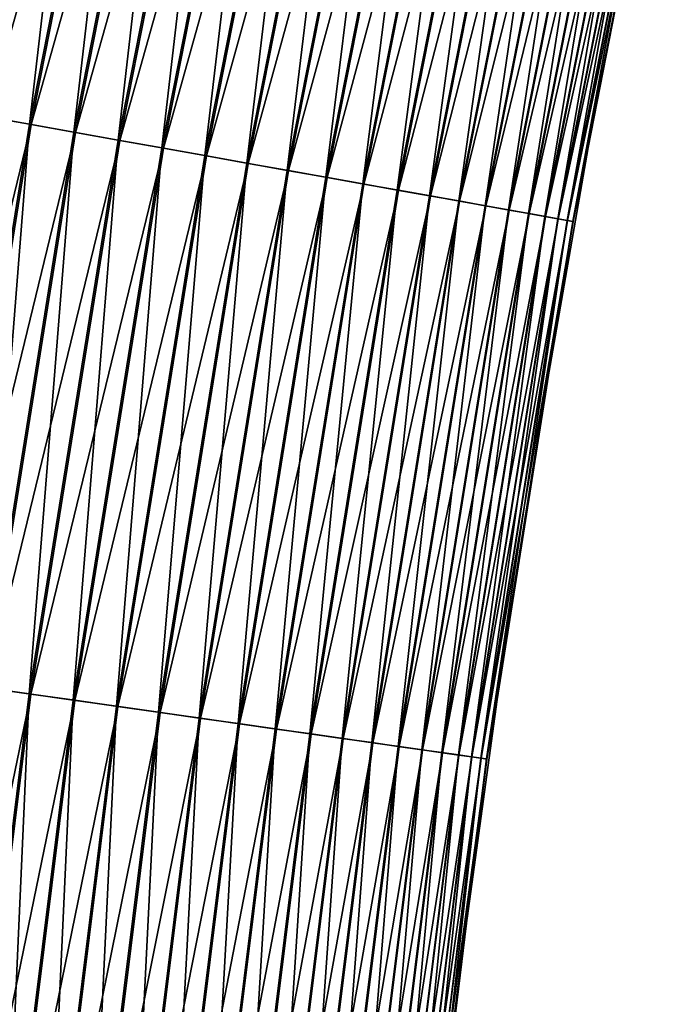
# Model space of a CAD drawing. Header units: millimetres. Extents: x -4 to 300, y 0 to 1169.
# Tile 14 of 145: x 1.63 to 6.59, y 1059.51 to 1066.94. Entities that reach past the tile are written whole.
import ezdxf

# ---------------------------------------------------------------- set-up
doc = ezdxf.new("R2010")
doc.units = ezdxf.units.MM
doc.header["$LTSCALE"] = 81.481481
doc.layers.add('6', color=7, linetype='CONTINUOUS')
doc.layers.add('7', color=7, linetype='CONTINUOUS')

msp = doc.modelspace()

# ---------------------------------------------------------------- linework, layer by layer
at = {"layer": '6', "color": 8, "linetype": 'Continuous', "true_color": 0x787878}
for points in [[(1.5528, 1070.5273, 3.8261), (0.724, 1066.3218, 3.8261), (1.8744, 1070.458, 3.9113), (1.5528, 1070.5273, 3.8261)], [(1.8744, 1070.458, 3.9113), (0.724, 1066.3218, 3.8261), (1.0479, 1066.2639, 3.9113), (1.8744, 1070.458, 3.9113)], [(1.8744, 1070.458, 3.9113), (1.0479, 1066.2639, 3.9113), (2.202, 1070.3874, 3.9683), (1.8744, 1070.458, 3.9113)], [(2.202, 1070.3874, 3.9683), (1.0479, 1066.2639, 3.9113), (1.3777, 1066.2049, 3.9683), (2.202, 1070.3874, 3.9683)], [(2.202, 1070.3874, 3.9683), (1.3777, 1066.2049, 3.9683), (2.5331, 1070.3161, 3.9966), (2.202, 1070.3874, 3.9683)], [(2.5331, 1070.3161, 3.9966), (1.3777, 1066.2049, 3.9683), (1.7111, 1066.1453, 3.9966), (2.5331, 1070.3161, 3.9966)], [(2.5331, 1070.3161, 3.9966), (1.7111, 1066.1453, 3.9966), (2.8653, 1070.2445, 3.9961), (2.5331, 1070.3161, 3.9966)], [(2.8653, 1070.2445, 3.9961), (1.7111, 1066.1453, 3.9966), (2.0457, 1066.0855, 3.9961), (2.8653, 1070.2445, 3.9961)], [(2.8653, 1070.2445, 3.9961), (2.0457, 1066.0855, 3.9961), (3.1963, 1070.1731, 3.9668), (2.8653, 1070.2445, 3.9961)], [(2.0457, 1066.0855, 3.9961), (2.379, 1066.0259, 3.9668), (3.1963, 1070.1731, 3.9668), (2.0457, 1066.0855, 3.9961)], [(2.379, 1066.0259, 3.9668), (3.5237, 1070.1026, 3.9088), (3.1963, 1070.1731, 3.9668), (2.379, 1066.0259, 3.9668)], [(2.7086, 1065.967, 3.9088), (3.5237, 1070.1026, 3.9088), (2.379, 1066.0259, 3.9668), (2.7086, 1065.967, 3.9088)], [(2.7086, 1065.967, 3.9088), (3.845, 1070.0333, 3.8226), (3.5237, 1070.1026, 3.9088), (2.7086, 1065.967, 3.9088)], [(3.0323, 1065.9091, 3.8226), (3.845, 1070.0333, 3.8226), (2.7086, 1065.967, 3.9088), (3.0323, 1065.9091, 3.8226)], [(3.0323, 1065.9091, 3.8226), (4.1581, 1069.9658, 3.7088), (3.845, 1070.0333, 3.8226), (3.0323, 1065.9091, 3.8226)], [(3.3475, 1065.8528, 3.7088), (4.1581, 1069.9658, 3.7088), (3.0323, 1065.9091, 3.8226), (3.3475, 1065.8528, 3.7088)], [(3.3475, 1065.8528, 3.7088), (4.4606, 1069.9006, 3.5682), (4.1581, 1069.9658, 3.7088), (3.3475, 1065.8528, 3.7088)], [(3.6521, 1065.7983, 3.5682), (4.4606, 1069.9006, 3.5682), (3.3475, 1065.8528, 3.7088), (3.6521, 1065.7983, 3.5682)], [(3.6521, 1065.7983, 3.5682), (4.7503, 1069.8382, 3.4018), (4.4606, 1069.9006, 3.5682), (3.6521, 1065.7983, 3.5682)], [(3.9439, 1065.7462, 3.4018), (4.7503, 1069.8382, 3.4018), (3.6521, 1065.7983, 3.5682), (3.9439, 1065.7462, 3.4018)], [(3.9439, 1065.7462, 3.4018), (5.0252, 1069.779, 3.2109), (4.7503, 1069.8382, 3.4018), (3.9439, 1065.7462, 3.4018)], [(4.2207, 1065.6967, 3.2109), (5.0252, 1069.779, 3.2109), (3.9439, 1065.7462, 3.4018), (4.2207, 1065.6967, 3.2109)], [(4.2207, 1065.6967, 3.2109), (5.2832, 1069.7234, 2.9968), (5.0252, 1069.779, 3.2109), (4.2207, 1065.6967, 3.2109)], [(4.4805, 1065.6502, 2.9968), (5.2832, 1069.7234, 2.9968), (4.2207, 1065.6967, 3.2109), (4.4805, 1065.6502, 2.9968)], [(4.4805, 1065.6502, 2.9968), (5.5226, 1069.6718, 2.7611), (5.2832, 1069.7234, 2.9968), (4.4805, 1065.6502, 2.9968)], [(4.7215, 1065.6072, 2.7611), (5.5226, 1069.6718, 2.7611), (4.4805, 1065.6502, 2.9968), (4.7215, 1065.6072, 2.7611)], [(4.7215, 1065.6072, 2.7611), (5.7415, 1069.6246, 2.5055), (5.5226, 1069.6718, 2.7611), (4.7215, 1065.6072, 2.7611)], [(4.942, 1065.5678, 2.5055), (5.7415, 1069.6246, 2.5055), (4.7215, 1065.6072, 2.7611), (4.942, 1065.5678, 2.5055)], [(4.942, 1065.5678, 2.5055), (5.9384, 1069.5822, 2.2317), (5.7415, 1069.6246, 2.5055), (4.942, 1065.5678, 2.5055)], [(5.1403, 1065.5323, 2.2317), (5.9384, 1069.5822, 2.2317), (4.942, 1065.5678, 2.5055), (5.1403, 1065.5323, 2.2317)], [(5.1403, 1065.5323, 2.2317), (6.1119, 1069.5448, 1.9419), (5.9384, 1069.5822, 2.2317), (5.1403, 1065.5323, 2.2317)], [(5.315, 1065.5011, 1.9419), (6.1119, 1069.5448, 1.9419), (5.1403, 1065.5323, 2.2317), (5.315, 1065.5011, 1.9419)], [(5.315, 1065.5011, 1.9419), (6.2607, 1069.5127, 1.638), (6.1119, 1069.5448, 1.9419), (5.315, 1065.5011, 1.9419)], [(5.4648, 1065.4743, 1.638), (6.2607, 1069.5127, 1.638), (5.315, 1065.5011, 1.9419), (5.4648, 1065.4743, 1.638)], [(5.4648, 1065.4743, 1.638), (6.3838, 1069.4862, 1.3223), (6.2607, 1069.5127, 1.638), (5.4648, 1065.4743, 1.638)], [(5.5888, 1065.4521, 1.3223), (6.3838, 1069.4862, 1.3223), (5.4648, 1065.4743, 1.638), (5.5888, 1065.4521, 1.3223)], [(5.5888, 1065.4521, 1.3223), (6.4802, 1069.4654, 0.9971), (6.3838, 1069.4862, 1.3223), (5.5888, 1065.4521, 1.3223)], [(5.6858, 1065.4348, 0.9971), (6.4802, 1069.4654, 0.9971), (5.5888, 1065.4521, 1.3223), (5.6858, 1065.4348, 0.9971)], [(5.6858, 1065.4348, 0.9971), (6.5492, 1069.4505, 0.6646), (6.4802, 1069.4654, 0.9971), (5.6858, 1065.4348, 0.9971)], [(5.7554, 1065.4224, 0.6646), (6.5492, 1069.4505, 0.6646), (5.6858, 1065.4348, 0.9971), (5.7554, 1065.4224, 0.6646)], [(5.7554, 1065.4224, 0.6646), (6.5905, 1069.4416, 0.3274), (6.5492, 1069.4505, 0.6646), (5.7554, 1065.4224, 0.6646)], [(5.7969, 1065.4149, 0.3274), (6.5905, 1069.4416, 0.3274), (5.7554, 1065.4224, 0.6646), (5.7969, 1065.4149, 0.3274)], [(5.7969, 1065.4149, 0.3274), (6.3119, 1068.044), (6.5905, 1069.4416, 0.3274), (5.7969, 1065.4149, 0.3274)], [(5.9118, 1065.9734), (6.3119, 1068.044), (5.7969, 1065.4149, 0.3274), (5.9118, 1065.9734)], [(1.3777, 1066.2049, 3.9683), (0.7019, 1061.9959, 3.9683), (1.7111, 1066.1453, 3.9966), (1.3777, 1066.2049, 3.9683)], [(1.7111, 1066.1453, 3.9966), (0.7019, 1061.9959, 3.9683), (1.0372, 1061.9481, 3.9966), (1.7111, 1066.1453, 3.9966)], [(1.7111, 1066.1453, 3.9966), (1.0372, 1061.9481, 3.9966), (2.0457, 1066.0855, 3.9961), (1.7111, 1066.1453, 3.9966)], [(2.0457, 1066.0855, 3.9961), (1.0372, 1061.9481, 3.9966), (1.3737, 1061.9002, 3.9961), (2.0457, 1066.0855, 3.9961)], [(2.0457, 1066.0855, 3.9961), (1.3737, 1061.9002, 3.9961), (2.379, 1066.0259, 3.9668), (2.0457, 1066.0855, 3.9961)], [(1.3737, 1061.9002, 3.9961), (1.7089, 1061.8524, 3.9668), (2.379, 1066.0259, 3.9668), (1.3737, 1061.9002, 3.9961)], [(1.7089, 1061.8524, 3.9668), (2.7086, 1065.967, 3.9088), (2.379, 1066.0259, 3.9668), (1.7089, 1061.8524, 3.9668)], [(2.0404, 1061.8052, 3.9088), (2.7086, 1065.967, 3.9088), (1.7089, 1061.8524, 3.9668), (2.0404, 1061.8052, 3.9088)], [(2.0404, 1061.8052, 3.9088), (3.0323, 1065.9091, 3.8226), (2.7086, 1065.967, 3.9088), (2.0404, 1061.8052, 3.9088)], [(2.3659, 1061.7588, 3.8226), (3.0323, 1065.9091, 3.8226), (2.0404, 1061.8052, 3.9088), (2.3659, 1061.7588, 3.8226)], [(2.3659, 1061.7588, 3.8226), (3.3475, 1065.8528, 3.7088), (3.0323, 1065.9091, 3.8226), (2.3659, 1061.7588, 3.8226)], [(5.5494, 1063.8959), (5.9118, 1065.9734), (5.7969, 1065.4149, 0.3274), (5.5494, 1063.8959)], [(2.6829, 1061.7136, 3.7088), (3.3475, 1065.8528, 3.7088), (2.3659, 1061.7588, 3.8226), (2.6829, 1061.7136, 3.7088)], [(2.6829, 1061.7136, 3.7088), (3.6521, 1065.7983, 3.5682), (3.3475, 1065.8528, 3.7088), (2.6829, 1061.7136, 3.7088)], [(2.9893, 1061.67, 3.5682), (3.6521, 1065.7983, 3.5682), (2.6829, 1061.7136, 3.7088), (2.9893, 1061.67, 3.5682)], [(2.9893, 1061.67, 3.5682), (3.9439, 1065.7462, 3.4018), (3.6521, 1065.7983, 3.5682), (2.9893, 1061.67, 3.5682)], [(3.2827, 1061.6282, 3.4018), (3.9439, 1065.7462, 3.4018), (2.9893, 1061.67, 3.5682), (3.2827, 1061.6282, 3.4018)], [(3.2827, 1061.6282, 3.4018), (4.2207, 1065.6967, 3.2109), (3.9439, 1065.7462, 3.4018), (3.2827, 1061.6282, 3.4018)], [(3.5611, 1061.5885, 3.2109), (4.2207, 1065.6967, 3.2109), (3.2827, 1061.6282, 3.4018), (3.5611, 1061.5885, 3.2109)], [(3.5611, 1061.5885, 3.2109), (4.4805, 1065.6502, 2.9968), (4.2207, 1065.6967, 3.2109), (3.5611, 1061.5885, 3.2109)], [(3.8224, 1061.5513, 2.9968), (4.4805, 1065.6502, 2.9968), (3.5611, 1061.5885, 3.2109), (3.8224, 1061.5513, 2.9968)], [(3.8224, 1061.5513, 2.9968), (4.7215, 1065.6072, 2.7611), (4.4805, 1065.6502, 2.9968), (3.8224, 1061.5513, 2.9968)], [(4.0648, 1061.5168, 2.7611), (4.7215, 1065.6072, 2.7611), (3.8224, 1061.5513, 2.9968), (4.0648, 1061.5168, 2.7611)], [(4.0648, 1061.5168, 2.7611), (4.942, 1065.5678, 2.5055), (4.7215, 1065.6072, 2.7611), (4.0648, 1061.5168, 2.7611)], [(4.2865, 1061.4852, 2.5055), (4.942, 1065.5678, 2.5055), (4.0648, 1061.5168, 2.7611), (4.2865, 1061.4852, 2.5055)], [(4.2865, 1061.4852, 2.5055), (5.1403, 1065.5323, 2.2317), (4.942, 1065.5678, 2.5055), (4.2865, 1061.4852, 2.5055)], [(4.4859, 1061.4568, 2.2317), (5.1403, 1065.5323, 2.2317), (4.2865, 1061.4852, 2.5055), (4.4859, 1061.4568, 2.2317)], [(4.4859, 1061.4568, 2.2317), (5.315, 1065.5011, 1.9419), (5.1403, 1065.5323, 2.2317), (4.4859, 1061.4568, 2.2317)], [(4.6616, 1061.4317, 1.9419), (5.315, 1065.5011, 1.9419), (4.4859, 1061.4568, 2.2317), (4.6616, 1061.4317, 1.9419)], [(4.6616, 1061.4317, 1.9419), (5.4648, 1065.4743, 1.638), (5.315, 1065.5011, 1.9419), (4.6616, 1061.4317, 1.9419)], [(4.8123, 1061.4103, 1.638), (5.4648, 1065.4743, 1.638), (4.6616, 1061.4317, 1.9419), (4.8123, 1061.4103, 1.638)], [(4.8123, 1061.4103, 1.638), (5.5888, 1065.4521, 1.3223), (5.4648, 1065.4743, 1.638), (4.8123, 1061.4103, 1.638)], [(4.9369, 1061.3925, 1.3223), (5.5888, 1065.4521, 1.3223), (4.8123, 1061.4103, 1.638), (4.9369, 1061.3925, 1.3223)], [(4.9369, 1061.3925, 1.3223), (5.6858, 1065.4348, 0.9971), (5.5888, 1065.4521, 1.3223), (4.9369, 1061.3925, 1.3223)], [(5.0346, 1061.3786, 0.9971), (5.6858, 1065.4348, 0.9971), (4.9369, 1061.3925, 1.3223), (5.0346, 1061.3786, 0.9971)], [(5.0346, 1061.3786, 0.9971), (5.7554, 1065.4224, 0.6646), (5.6858, 1065.4348, 0.9971), (5.0346, 1061.3786, 0.9971)], [(5.1045, 1061.3686, 0.6646), (5.7554, 1065.4224, 0.6646), (5.0346, 1061.3786, 0.9971), (5.1045, 1061.3686, 0.6646)], [(5.1045, 1061.3686, 0.6646), (5.7969, 1065.4149, 0.3274), (5.7554, 1065.4224, 0.6646), (5.1045, 1061.3686, 0.6646)], [(5.1463, 1061.3627, 0.3274), (5.7969, 1065.4149, 0.3274), (5.1045, 1061.3686, 0.6646), (5.1463, 1061.3627, 0.3274)], [(5.1463, 1061.3627, 0.3274), (5.5494, 1063.8959), (5.7969, 1065.4149, 0.3274), (5.1463, 1061.3627, 0.3274)], [(5.2248, 1061.8121), (5.5494, 1063.8959), (5.1463, 1061.3627, 0.3274), (5.2248, 1061.8121)], [(1.3737, 1061.9002, 3.9961), (0.8501, 1057.6937, 3.9961), (1.7089, 1061.8524, 3.9668), (1.3737, 1061.9002, 3.9961)], [(0.8501, 1057.6937, 3.9961), (1.1868, 1057.6578, 3.9668), (1.7089, 1061.8524, 3.9668), (0.8501, 1057.6937, 3.9961)], [(1.1868, 1057.6578, 3.9668), (2.0404, 1061.8052, 3.9088), (1.7089, 1061.8524, 3.9668), (1.1868, 1057.6578, 3.9668)], [(1.5198, 1057.6223, 3.9088), (2.0404, 1061.8052, 3.9088), (1.1868, 1057.6578, 3.9668), (1.5198, 1057.6223, 3.9088)], [(1.5198, 1057.6223, 3.9088), (2.3659, 1061.7588, 3.8226), (2.0404, 1061.8052, 3.9088), (1.5198, 1057.6223, 3.9088)], [(1.8467, 1057.5875, 3.8226), (2.3659, 1061.7588, 3.8226), (1.5198, 1057.6223, 3.9088), (1.8467, 1057.5875, 3.8226)], [(1.8467, 1057.5875, 3.8226), (2.6829, 1061.7136, 3.7088), (2.3659, 1061.7588, 3.8226), (1.8467, 1057.5875, 3.8226)], [(4.9381, 1059.7228), (5.2248, 1061.8121), (5.1463, 1061.3627, 0.3274), (4.9381, 1059.7228)], [(2.1652, 1057.5536, 3.7088), (2.6829, 1061.7136, 3.7088), (1.8467, 1057.5875, 3.8226), (2.1652, 1057.5536, 3.7088)], [(2.1652, 1057.5536, 3.7088), (2.9893, 1061.67, 3.5682), (2.6829, 1061.7136, 3.7088), (2.1652, 1057.5536, 3.7088)], [(2.4729, 1057.5208, 3.5682), (2.9893, 1061.67, 3.5682), (2.1652, 1057.5536, 3.7088), (2.4729, 1057.5208, 3.5682)], [(2.4729, 1057.5208, 3.5682), (3.2827, 1061.6282, 3.4018), (2.9893, 1061.67, 3.5682), (2.4729, 1057.5208, 3.5682)], [(2.7676, 1057.4894, 3.4018), (3.2827, 1061.6282, 3.4018), (2.4729, 1057.5208, 3.5682), (2.7676, 1057.4894, 3.4018)], [(2.7676, 1057.4894, 3.4018), (3.5611, 1061.5885, 3.2109), (3.2827, 1061.6282, 3.4018), (2.7676, 1057.4894, 3.4018)], [(3.0472, 1057.4596, 3.2109), (3.5611, 1061.5885, 3.2109), (2.7676, 1057.4894, 3.4018), (3.0472, 1057.4596, 3.2109)], [(3.0472, 1057.4596, 3.2109), (3.8224, 1061.5513, 2.9968), (3.5611, 1061.5885, 3.2109), (3.0472, 1057.4596, 3.2109)], [(3.3097, 1057.4316, 2.9968), (3.8224, 1061.5513, 2.9968), (3.0472, 1057.4596, 3.2109), (3.3097, 1057.4316, 2.9968)], [(3.3097, 1057.4316, 2.9968), (4.0648, 1061.5168, 2.7611), (3.8224, 1061.5513, 2.9968), (3.3097, 1057.4316, 2.9968)], [(3.5531, 1057.4057, 2.7611), (4.0648, 1061.5168, 2.7611), (3.3097, 1057.4316, 2.9968), (3.5531, 1057.4057, 2.7611)], [(3.5531, 1057.4057, 2.7611), (4.2865, 1061.4852, 2.5055), (4.0648, 1061.5168, 2.7611), (3.5531, 1057.4057, 2.7611)], [(3.7758, 1057.382, 2.5055), (4.2865, 1061.4852, 2.5055), (3.5531, 1057.4057, 2.7611), (3.7758, 1057.382, 2.5055)], [(3.7758, 1057.382, 2.5055), (4.4859, 1061.4568, 2.2317), (4.2865, 1061.4852, 2.5055), (3.7758, 1057.382, 2.5055)], [(3.9761, 1057.3606, 2.2317), (4.4859, 1061.4568, 2.2317), (3.7758, 1057.382, 2.5055), (3.9761, 1057.3606, 2.2317)], [(3.9761, 1057.3606, 2.2317), (4.6616, 1061.4317, 1.9419), (4.4859, 1061.4568, 2.2317), (3.9761, 1057.3606, 2.2317)], [(4.1526, 1057.3418, 1.9419), (4.6616, 1061.4317, 1.9419), (3.9761, 1057.3606, 2.2317), (4.1526, 1057.3418, 1.9419)], [(4.1526, 1057.3418, 1.9419), (4.8123, 1061.4103, 1.638), (4.6616, 1061.4317, 1.9419), (4.1526, 1057.3418, 1.9419)], [(4.3039, 1057.3257, 1.638), (4.8123, 1061.4103, 1.638), (4.1526, 1057.3418, 1.9419), (4.3039, 1057.3257, 1.638)], [(4.3039, 1057.3257, 1.638), (4.9369, 1061.3925, 1.3223), (4.8123, 1061.4103, 1.638), (4.3039, 1057.3257, 1.638)], [(4.4291, 1057.3124, 1.3223), (4.9369, 1061.3925, 1.3223), (4.3039, 1057.3257, 1.638), (4.4291, 1057.3124, 1.3223)], [(4.4291, 1057.3124, 1.3223), (5.0346, 1061.3786, 0.9971), (4.9369, 1061.3925, 1.3223), (4.4291, 1057.3124, 1.3223)], [(4.5272, 1057.3019, 0.9971), (5.0346, 1061.3786, 0.9971), (4.4291, 1057.3124, 1.3223), (4.5272, 1057.3019, 0.9971)], [(4.5272, 1057.3019, 0.9971), (5.1045, 1061.3686, 0.6646), (5.0346, 1061.3786, 0.9971), (4.5272, 1057.3019, 0.9971)], [(4.5974, 1057.2944, 0.6646), (5.1045, 1061.3686, 0.6646), (4.5272, 1057.3019, 0.9971), (4.5974, 1057.2944, 0.6646)], [(4.5974, 1057.2944, 0.6646), (5.1463, 1061.3627, 0.3274), (5.1045, 1061.3686, 0.6646), (4.5974, 1057.2944, 0.6646)], [(4.6394, 1057.29, 0.3274), (5.1463, 1061.3627, 0.3274), (4.5974, 1057.2944, 0.6646), (4.6394, 1057.29, 0.3274)], [(4.6394, 1057.29, 0.3274), (4.9381, 1059.7228), (5.1463, 1061.3627, 0.3274), (4.6394, 1057.29, 0.3274)], [(4.6895, 1057.6286), (4.9381, 1059.7228), (4.6394, 1057.29, 0.3274), (4.6895, 1057.6286)]]:
    msp.add_3dface(points, dxfattribs=at)
at = {"layer": '7', "color": 8, "linetype": 'Continuous', "true_color": 0x787878}
for points in [[(1.0364, 1066.2659, -3.9088), (1.5417, 1070.5297, -3.8226), (1.8631, 1070.4605, -3.9088), (1.0364, 1066.2659, -3.9088)], [(1.0364, 1066.2659, -3.9088), (1.8631, 1070.4605, -3.9088), (1.3661, 1066.207, -3.9668), (1.0364, 1066.2659, -3.9088)], [(1.3661, 1066.207, -3.9668), (1.8631, 1070.4605, -3.9088), (2.1904, 1070.3899, -3.9668), (1.3661, 1066.207, -3.9668)], [(1.6994, 1066.1474, -3.9961), (1.3661, 1066.207, -3.9668), (2.1904, 1070.3899, -3.9668), (1.6994, 1066.1474, -3.9961)], [(2.5214, 1070.3186, -3.9961), (1.6994, 1066.1474, -3.9961), (2.1904, 1070.3899, -3.9668), (2.5214, 1070.3186, -3.9961)], [(2.5214, 1070.3186, -3.9961), (2.034, 1066.0876, -3.9966), (1.6994, 1066.1474, -3.9961), (2.5214, 1070.3186, -3.9961)], [(2.8537, 1070.247, -3.9966), (2.034, 1066.0876, -3.9966), (2.5214, 1070.3186, -3.9961), (2.8537, 1070.247, -3.9966)], [(2.8537, 1070.247, -3.9966), (2.3674, 1066.028, -3.9683), (2.034, 1066.0876, -3.9966), (2.8537, 1070.247, -3.9966)], [(3.1848, 1070.1756, -3.9683), (2.3674, 1066.028, -3.9683), (2.8537, 1070.247, -3.9966), (3.1848, 1070.1756, -3.9683)], [(3.1848, 1070.1756, -3.9683), (2.6972, 1065.969, -3.9113), (2.3674, 1066.028, -3.9683), (3.1848, 1070.1756, -3.9683)], [(3.5123, 1070.105, -3.9113), (2.6972, 1065.969, -3.9113), (3.1848, 1070.1756, -3.9683), (3.5123, 1070.105, -3.9113)], [(3.5123, 1070.105, -3.9113), (3.0211, 1065.9111, -3.8261), (2.6972, 1065.969, -3.9113), (3.5123, 1070.105, -3.9113)], [(3.8339, 1070.0357, -3.8261), (3.0211, 1065.9111, -3.8261), (3.5123, 1070.105, -3.9113), (3.8339, 1070.0357, -3.8261)], [(3.8339, 1070.0357, -3.8261), (3.3367, 1065.8547, -3.7132), (3.0211, 1065.9111, -3.8261), (3.8339, 1070.0357, -3.8261)], [(4.1473, 1069.9682, -3.7132), (3.3367, 1065.8547, -3.7132), (3.8339, 1070.0357, -3.8261), (4.1473, 1069.9682, -3.7132)], [(4.1473, 1069.9682, -3.7132), (3.6417, 1065.8002, -3.5735), (3.3367, 1065.8547, -3.7132), (4.1473, 1069.9682, -3.7132)], [(4.4502, 1069.9029, -3.5735), (3.6417, 1065.8002, -3.5735), (4.1473, 1069.9682, -3.7132), (4.4502, 1069.9029, -3.5735)], [(4.4502, 1069.9029, -3.5735), (3.9339, 1065.748, -3.4081), (3.6417, 1065.8002, -3.5735), (4.4502, 1069.9029, -3.5735)], [(4.7404, 1069.8403, -3.4081), (3.9339, 1065.748, -3.4081), (4.4502, 1069.9029, -3.5735), (4.7404, 1069.8403, -3.4081)], [(4.7404, 1069.8403, -3.4081), (4.2113, 1065.6984, -3.218), (3.9339, 1065.748, -3.4081), (4.7404, 1069.8403, -3.4081)], [(5.0158, 1069.781, -3.218), (4.2113, 1065.6984, -3.218), (4.7404, 1069.8403, -3.4081), (5.0158, 1069.781, -3.218)], [(5.0158, 1069.781, -3.218), (4.4717, 1065.6518, -3.0047), (4.2113, 1065.6984, -3.218), (5.0158, 1069.781, -3.218)], [(5.2745, 1069.7252, -3.0047), (4.4717, 1065.6518, -3.0047), (5.0158, 1069.781, -3.218), (5.2745, 1069.7252, -3.0047)], [(5.2745, 1069.7252, -3.0047), (4.7135, 1065.6086, -2.7697), (4.4717, 1065.6518, -3.0047), (5.2745, 1069.7252, -3.0047)], [(5.5145, 1069.6735, -2.7697), (4.7135, 1065.6086, -2.7697), (5.2745, 1069.7252, -3.0047), (5.5145, 1069.6735, -2.7697)], [(5.5145, 1069.6735, -2.7697), (4.9347, 1065.5691, -2.5147), (4.7135, 1065.6086, -2.7697), (5.5145, 1069.6735, -2.7697)], [(5.7342, 1069.6262, -2.5147), (4.9347, 1065.5691, -2.5147), (5.5145, 1069.6735, -2.7697), (5.7342, 1069.6262, -2.5147)], [(5.7342, 1069.6262, -2.5147), (5.1337, 1065.5335, -2.2416), (4.9347, 1065.5691, -2.5147), (5.7342, 1069.6262, -2.5147)], [(5.9319, 1069.5836, -2.2416), (5.1337, 1065.5335, -2.2416), (5.7342, 1069.6262, -2.5147), (5.9319, 1069.5836, -2.2416)], [(5.9319, 1069.5836, -2.2416), (5.3093, 1065.5021, -1.9523), (5.1337, 1065.5335, -2.2416), (5.9319, 1069.5836, -2.2416)], [(6.1062, 1069.546, -1.9523), (5.3093, 1065.5021, -1.9523), (5.9319, 1069.5836, -2.2416), (6.1062, 1069.546, -1.9523)], [(6.1062, 1069.546, -1.9523), (5.46, 1065.4752, -1.6488), (5.3093, 1065.5021, -1.9523), (6.1062, 1069.546, -1.9523)], [(6.2559, 1069.5137, -1.6488), (5.46, 1065.4752, -1.6488), (6.1062, 1069.546, -1.9523), (6.2559, 1069.5137, -1.6488)], [(6.2559, 1069.5137, -1.6488), (5.5849, 1065.4528, -1.3335), (5.46, 1065.4752, -1.6488), (6.2559, 1069.5137, -1.6488)], [(6.3799, 1069.487, -1.3335), (5.5849, 1065.4528, -1.3335), (6.2559, 1069.5137, -1.6488), (6.3799, 1069.487, -1.3335)], [(6.3799, 1069.487, -1.3335), (5.6829, 1065.4353, -1.0086), (5.5849, 1065.4528, -1.3335), (6.3799, 1069.487, -1.3335)], [(6.4773, 1069.466, -1.0086), (5.6829, 1065.4353, -1.0086), (6.3799, 1069.487, -1.3335), (6.4773, 1069.466, -1.0086)], [(6.4773, 1069.466, -1.0086), (5.7534, 1065.4227, -0.6763), (5.6829, 1065.4353, -1.0086), (6.4773, 1069.466, -1.0086)], [(6.5473, 1069.4509, -0.6763), (5.7534, 1065.4227, -0.6763), (6.4773, 1069.466, -1.0086), (6.5473, 1069.4509, -0.6763)], [(6.5473, 1069.4509, -0.6763), (5.7959, 1065.4151, -0.3392), (5.7534, 1065.4227, -0.6763), (6.5473, 1069.4509, -0.6763)], [(6.5895, 1069.4418, -0.3392), (5.7959, 1065.4151, -0.3392), (6.5473, 1069.4509, -0.6763), (6.5895, 1069.4418, -0.3392)], [(6.5895, 1069.4418, -0.3392), (5.9118, 1065.9734), (5.7959, 1065.4151, -0.3392), (6.5895, 1069.4418, -0.3392)], [(6.3119, 1068.044), (5.9118, 1065.9734), (6.5895, 1069.4418, -0.3392), (6.3119, 1068.044)], [(1.6994, 1066.1474, -3.9961), (1.0254, 1061.9498, -3.9961), (1.3661, 1066.207, -3.9668), (1.6994, 1066.1474, -3.9961)], [(1.6994, 1066.1474, -3.9961), (1.3619, 1061.9018, -3.9966), (1.0254, 1061.9498, -3.9961), (1.6994, 1066.1474, -3.9961)], [(2.034, 1066.0876, -3.9966), (1.3619, 1061.9018, -3.9966), (1.6994, 1066.1474, -3.9961), (2.034, 1066.0876, -3.9966)], [(2.034, 1066.0876, -3.9966), (1.6972, 1061.8541, -3.9683), (1.3619, 1061.9018, -3.9966), (2.034, 1066.0876, -3.9966)], [(2.3674, 1066.028, -3.9683), (1.6972, 1061.8541, -3.9683), (2.034, 1066.0876, -3.9966), (2.3674, 1066.028, -3.9683)], [(2.3674, 1066.028, -3.9683), (2.0289, 1061.8068, -3.9113), (1.6972, 1061.8541, -3.9683), (2.3674, 1066.028, -3.9683)], [(2.6972, 1065.969, -3.9113), (2.0289, 1061.8068, -3.9113), (2.3674, 1066.028, -3.9683), (2.6972, 1065.969, -3.9113)], [(2.6972, 1065.969, -3.9113), (2.3546, 1061.7604, -3.8261), (2.0289, 1061.8068, -3.9113), (2.6972, 1065.969, -3.9113)], [(3.0211, 1065.9111, -3.8261), (2.3546, 1061.7604, -3.8261), (2.6972, 1065.969, -3.9113), (3.0211, 1065.9111, -3.8261)], [(3.0211, 1065.9111, -3.8261), (2.672, 1061.7152, -3.7132), (2.3546, 1061.7604, -3.8261), (3.0211, 1065.9111, -3.8261)], [(3.3367, 1065.8547, -3.7132), (2.672, 1061.7152, -3.7132), (3.0211, 1065.9111, -3.8261), (3.3367, 1065.8547, -3.7132)], [(5.9118, 1065.9734), (5.5494, 1063.8959), (5.7959, 1065.4151, -0.3392), (5.9118, 1065.9734)], [(3.3367, 1065.8547, -3.7132), (2.9788, 1061.6715, -3.5735), (2.672, 1061.7152, -3.7132), (3.3367, 1065.8547, -3.7132)], [(3.6417, 1065.8002, -3.5735), (2.9788, 1061.6715, -3.5735), (3.3367, 1065.8547, -3.7132), (3.6417, 1065.8002, -3.5735)], [(3.6417, 1065.8002, -3.5735), (3.2727, 1061.6296, -3.4081), (2.9788, 1061.6715, -3.5735), (3.6417, 1065.8002, -3.5735)], [(3.9339, 1065.748, -3.4081), (3.2727, 1061.6296, -3.4081), (3.6417, 1065.8002, -3.5735), (3.9339, 1065.748, -3.4081)], [(3.9339, 1065.748, -3.4081), (3.5516, 1061.5899, -3.218), (3.2727, 1061.6296, -3.4081), (3.9339, 1065.748, -3.4081)], [(4.2113, 1065.6984, -3.218), (3.5516, 1061.5899, -3.218), (3.9339, 1065.748, -3.4081), (4.2113, 1065.6984, -3.218)], [(4.2113, 1065.6984, -3.218), (3.8136, 1061.5526, -3.0047), (3.5516, 1061.5899, -3.218), (4.2113, 1065.6984, -3.218)], [(4.4717, 1065.6518, -3.0047), (3.8136, 1061.5526, -3.0047), (4.2113, 1065.6984, -3.218), (4.4717, 1065.6518, -3.0047)], [(4.4717, 1065.6518, -3.0047), (4.0566, 1061.5179, -2.7697), (3.8136, 1061.5526, -3.0047), (4.4717, 1065.6518, -3.0047)], [(4.7135, 1065.6086, -2.7697), (4.0566, 1061.5179, -2.7697), (4.4717, 1065.6518, -3.0047), (4.7135, 1065.6086, -2.7697)], [(4.7135, 1065.6086, -2.7697), (4.2791, 1061.4862, -2.5147), (4.0566, 1061.5179, -2.7697), (4.7135, 1065.6086, -2.7697)], [(4.9347, 1065.5691, -2.5147), (4.2791, 1061.4862, -2.5147), (4.7135, 1065.6086, -2.7697), (4.9347, 1065.5691, -2.5147)], [(4.9347, 1065.5691, -2.5147), (4.4793, 1061.4577, -2.2416), (4.2791, 1061.4862, -2.5147), (4.9347, 1065.5691, -2.5147)], [(5.1337, 1065.5335, -2.2416), (4.4793, 1061.4577, -2.2416), (4.9347, 1065.5691, -2.5147), (5.1337, 1065.5335, -2.2416)], [(5.1337, 1065.5335, -2.2416), (4.6559, 1061.4326, -1.9523), (4.4793, 1061.4577, -2.2416), (5.1337, 1065.5335, -2.2416)], [(5.3093, 1065.5021, -1.9523), (4.6559, 1061.4326, -1.9523), (5.1337, 1065.5335, -2.2416), (5.3093, 1065.5021, -1.9523)], [(5.3093, 1065.5021, -1.9523), (4.8075, 1061.411, -1.6488), (4.6559, 1061.4326, -1.9523), (5.3093, 1065.5021, -1.9523)], [(5.46, 1065.4752, -1.6488), (4.8075, 1061.411, -1.6488), (5.3093, 1065.5021, -1.9523), (5.46, 1065.4752, -1.6488)], [(5.46, 1065.4752, -1.6488), (4.933, 1061.3931, -1.3335), (4.8075, 1061.411, -1.6488), (5.46, 1065.4752, -1.6488)], [(5.5849, 1065.4528, -1.3335), (4.933, 1061.3931, -1.3335), (5.46, 1065.4752, -1.6488), (5.5849, 1065.4528, -1.3335)], [(5.5849, 1065.4528, -1.3335), (5.0316, 1061.379, -1.0086), (4.933, 1061.3931, -1.3335), (5.5849, 1065.4528, -1.3335)], [(5.6829, 1065.4353, -1.0086), (5.0316, 1061.379, -1.0086), (5.5849, 1065.4528, -1.3335), (5.6829, 1065.4353, -1.0086)], [(5.6829, 1065.4353, -1.0086), (5.1026, 1061.3689, -0.6763), (5.0316, 1061.379, -1.0086), (5.6829, 1065.4353, -1.0086)], [(5.7534, 1065.4227, -0.6763), (5.1026, 1061.3689, -0.6763), (5.6829, 1065.4353, -1.0086), (5.7534, 1065.4227, -0.6763)], [(5.7534, 1065.4227, -0.6763), (5.1453, 1061.3628, -0.3392), (5.1026, 1061.3689, -0.6763), (5.7534, 1065.4227, -0.6763)], [(5.7959, 1065.4151, -0.3392), (5.1453, 1061.3628, -0.3392), (5.7534, 1065.4227, -0.6763), (5.7959, 1065.4151, -0.3392)], [(5.7959, 1065.4151, -0.3392), (5.2248, 1061.8121), (5.1453, 1061.3628, -0.3392), (5.7959, 1065.4151, -0.3392)], [(5.5494, 1063.8959), (5.2248, 1061.8121), (5.7959, 1065.4151, -0.3392), (5.5494, 1063.8959)], [(1.6972, 1061.8541, -3.9683), (1.1751, 1057.659, -3.9683), (1.3619, 1061.9018, -3.9966), (1.6972, 1061.8541, -3.9683)], [(1.6972, 1061.8541, -3.9683), (1.5083, 1057.6235, -3.9113), (1.1751, 1057.659, -3.9683), (1.6972, 1061.8541, -3.9683)], [(2.0289, 1061.8068, -3.9113), (1.5083, 1057.6235, -3.9113), (1.6972, 1061.8541, -3.9683), (2.0289, 1061.8068, -3.9113)], [(2.0289, 1061.8068, -3.9113), (1.8354, 1057.5887, -3.8261), (1.5083, 1057.6235, -3.9113), (2.0289, 1061.8068, -3.9113)], [(2.3546, 1061.7604, -3.8261), (1.8354, 1057.5887, -3.8261), (2.0289, 1061.8068, -3.9113), (2.3546, 1061.7604, -3.8261)], [(2.3546, 1061.7604, -3.8261), (2.1542, 1057.5547, -3.7132), (1.8354, 1057.5887, -3.8261), (2.3546, 1061.7604, -3.8261)], [(2.672, 1061.7152, -3.7132), (2.1542, 1057.5547, -3.7132), (2.3546, 1061.7604, -3.8261), (2.672, 1061.7152, -3.7132)], [(5.2248, 1061.8121), (4.9381, 1059.7228), (5.1453, 1061.3628, -0.3392), (5.2248, 1061.8121)], [(2.672, 1061.7152, -3.7132), (2.4623, 1057.5219, -3.5735), (2.1542, 1057.5547, -3.7132), (2.672, 1061.7152, -3.7132)], [(2.9788, 1061.6715, -3.5735), (2.4623, 1057.5219, -3.5735), (2.672, 1061.7152, -3.7132), (2.9788, 1061.6715, -3.5735)], [(2.9788, 1061.6715, -3.5735), (2.7575, 1057.4905, -3.4081), (2.4623, 1057.5219, -3.5735), (2.9788, 1061.6715, -3.5735)], [(3.2727, 1061.6296, -3.4081), (2.7575, 1057.4905, -3.4081), (2.9788, 1061.6715, -3.5735), (3.2727, 1061.6296, -3.4081)], [(3.2727, 1061.6296, -3.4081), (3.0377, 1057.4606, -3.218), (2.7575, 1057.4905, -3.4081), (3.2727, 1061.6296, -3.4081)], [(3.5516, 1061.5899, -3.218), (3.0377, 1057.4606, -3.218), (3.2727, 1061.6296, -3.4081), (3.5516, 1061.5899, -3.218)], [(3.5516, 1061.5899, -3.218), (3.3008, 1057.4326, -3.0047), (3.0377, 1057.4606, -3.218), (3.5516, 1061.5899, -3.218)], [(3.8136, 1061.5526, -3.0047), (3.3008, 1057.4326, -3.0047), (3.5516, 1061.5899, -3.218), (3.8136, 1061.5526, -3.0047)], [(3.8136, 1061.5526, -3.0047), (3.5449, 1057.4066, -2.7697), (3.3008, 1057.4326, -3.0047), (3.8136, 1061.5526, -3.0047)], [(4.0566, 1061.5179, -2.7697), (3.5449, 1057.4066, -2.7697), (3.8136, 1061.5526, -3.0047), (4.0566, 1061.5179, -2.7697)], [(4.0566, 1061.5179, -2.7697), (3.7684, 1057.3828, -2.5147), (3.5449, 1057.4066, -2.7697), (4.0566, 1061.5179, -2.7697)], [(4.2791, 1061.4862, -2.5147), (3.7684, 1057.3828, -2.5147), (4.0566, 1061.5179, -2.7697), (4.2791, 1061.4862, -2.5147)], [(4.2791, 1061.4862, -2.5147), (3.9695, 1057.3613, -2.2416), (3.7684, 1057.3828, -2.5147), (4.2791, 1061.4862, -2.5147)], [(4.4793, 1061.4577, -2.2416), (3.9695, 1057.3613, -2.2416), (4.2791, 1061.4862, -2.5147), (4.4793, 1061.4577, -2.2416)], [(4.4793, 1061.4577, -2.2416), (4.1468, 1057.3424, -1.9523), (3.9695, 1057.3613, -2.2416), (4.4793, 1061.4577, -2.2416)], [(4.6559, 1061.4326, -1.9523), (4.1468, 1057.3424, -1.9523), (4.4793, 1061.4577, -2.2416), (4.6559, 1061.4326, -1.9523)], [(4.6559, 1061.4326, -1.9523), (4.2991, 1057.3262, -1.6488), (4.1468, 1057.3424, -1.9523), (4.6559, 1061.4326, -1.9523)], [(4.8075, 1061.411, -1.6488), (4.2991, 1057.3262, -1.6488), (4.6559, 1061.4326, -1.9523), (4.8075, 1061.411, -1.6488)], [(4.8075, 1061.411, -1.6488), (4.4252, 1057.3128, -1.3335), (4.2991, 1057.3262, -1.6488), (4.8075, 1061.411, -1.6488)], [(4.933, 1061.3931, -1.3335), (4.4252, 1057.3128, -1.3335), (4.8075, 1061.411, -1.6488), (4.933, 1061.3931, -1.3335)], [(4.933, 1061.3931, -1.3335), (4.5242, 1057.3022, -1.0086), (4.4252, 1057.3128, -1.3335), (4.933, 1061.3931, -1.3335)], [(5.0316, 1061.379, -1.0086), (4.5242, 1057.3022, -1.0086), (4.933, 1061.3931, -1.3335), (5.0316, 1061.379, -1.0086)], [(5.0316, 1061.379, -1.0086), (4.5955, 1057.2946, -0.6763), (4.5242, 1057.3022, -1.0086), (5.0316, 1061.379, -1.0086)], [(5.1026, 1061.3689, -0.6763), (4.5955, 1057.2946, -0.6763), (5.0316, 1061.379, -1.0086), (5.1026, 1061.3689, -0.6763)], [(5.1026, 1061.3689, -0.6763), (4.6384, 1057.2901, -0.3392), (4.5955, 1057.2946, -0.6763), (5.1026, 1061.3689, -0.6763)], [(5.1453, 1061.3628, -0.3392), (4.6384, 1057.2901, -0.3392), (5.1026, 1061.3689, -0.6763), (5.1453, 1061.3628, -0.3392)], [(5.1453, 1061.3628, -0.3392), (4.6895, 1057.6286), (4.6384, 1057.2901, -0.3392), (5.1453, 1061.3628, -0.3392)], [(4.9381, 1059.7228), (4.6895, 1057.6286), (5.1453, 1061.3628, -0.3392), (4.9381, 1059.7228)]]:
    msp.add_3dface(points, dxfattribs=at)

doc.saveas('drawing.dxf')
